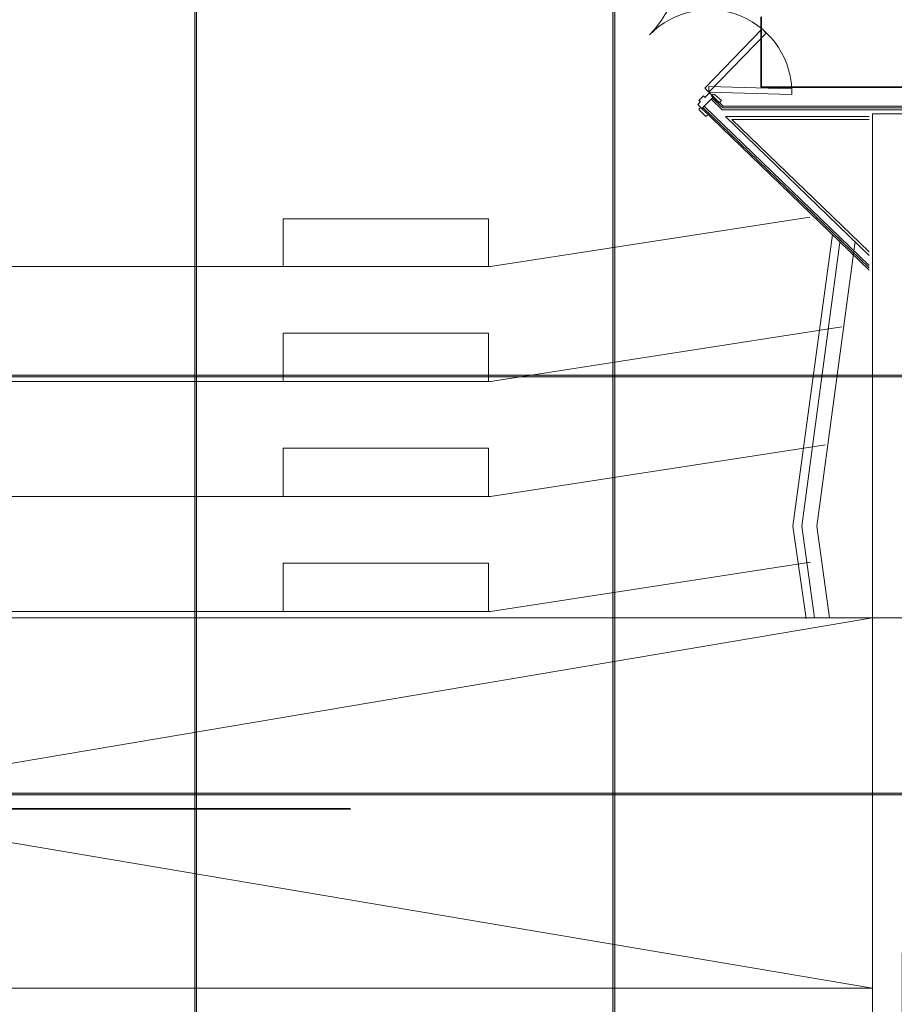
# Model space of a CAD drawing. Header units: millimetres. Extents: x 1.7 to 32.8, y 0.3 to 23.1.
# Tile 45 of 106: x 12.1 to 14.6, y 14.7 to 17.5. Entities that reach past the tile are written whole.
import ezdxf

# ---------------------------------------------------------------- set-up
doc = ezdxf.new("R2010")
doc.units = ezdxf.units.MM
doc.layers.add('PDF_Geometry', color=9, linetype='Continuous', true_color=0x808080)
doc.layers.add('PDF_Solid Fills', color=9, linetype='Continuous', true_color=0x808080)

msp = doc.modelspace()

# ---------------------------------------------------------------- hatches: boundary and pattern name
at = {"layer": 'PDF_Solid Fills', "transparency": 33554559}
for points in [[(29.8551, 16.5245), (29.8551, 16.5278), (2.9827, 16.5278), (2.9827, 16.5228), (29.8551, 16.5228)], [(29.8551, 15.3245), (29.8551, 15.3278), (2.9827, 15.3278), (2.9827, 15.3229), (29.8551, 15.3229)]]:
    msp.add_hatch(color=256, dxfattribs=at).paths.add_polyline_path(points)

# ---------------------------------------------------------------- linework, layer by layer
at = {"layer": 'PDF_Geometry', "lineweight": 5}
for points in [[(12.6257, 22.9192), (12.6257, 22.8592), (12.6206, 22.8592), (12.6206, 22.9192), (12.6206, 0.2783), (12.6257, 0.2783)], [(13.8256, 22.9176), (13.8256, 22.8592), (13.8206, 22.8592), (13.8206, 22.9176), (13.8206, 0.2783), (13.8256, 0.2783)], [(29.8551, 16.5245), (29.8551, 16.5278), (2.9827, 16.5278), (2.9827, 16.5228), (29.8551, 16.5228)], [(29.8551, 15.3245), (29.8551, 15.3278), (2.9827, 15.3278), (2.9827, 15.3229), (29.8551, 15.3229)]]:
    msp.add_lwpolyline(points, close=True, dxfattribs=at)
at = {"layer": 'PDF_Geometry', "lineweight": 18}
msp.add_lwpolyline([(14.3339, 17.3328, 0.681905), (13.9256, 17.5044, 0.410512), (13.9156, 18.0078)], format="xyb", dxfattribs=at)
at = {"layer": 'PDF_Geometry', "color": 7, "lineweight": 35}
for points in [[(16.6089, 17.3545), (14.2456, 17.3545), (14.2456, 17.5561)], [(8.2109, 15.2828), (13.0673, 15.2828)]]:
    msp.add_lwpolyline(points, dxfattribs=at)
at = {"layer": 'PDF_Geometry', "lineweight": 18}
for points in [[(14.0956, 17.3394), (14.2606, 17.5094), (14.2489, 17.5211), (14.0839, 17.3511)], [(14.0956, 17.3394), (14.3339, 17.3328), (14.3339, 17.3494), (14.0956, 17.3561)], [(14.0756, 17.2928), (14.1089, 17.3261), (14.0973, 17.3378), (14.0839, 17.3244), (14.0806, 17.3294), (14.0673, 17.3161), (14.0723, 17.3128), (14.064, 17.3044)], [(14.1256, 17.3095), (14.1039, 17.3294), (14.1073, 17.3328), (14.1106, 17.3344), (14.1123, 17.3328), (14.1323, 17.3161)], [(14.0939, 17.2761), (14.0723, 17.2961), (14.0689, 17.2928), (14.0673, 17.2911), (14.0689, 17.2878), (14.0873, 17.2695)], [(8.2908, 14.6762), (8.2908, 12.9696), (8.7307, 12.9696), (8.7307, 12.8713), (8.1824, 12.8713), (8.1824, 17.2778), (8.2908, 17.2778), (8.2908, 14.7679), (14.5656, 14.7679), (14.5656, 14.6712), (9.8258, 14.6712), (9.7258, 14.6762)], [(14.5656, 12.9696), (14.5656, 17.2778), (14.6606, 17.2778), (14.6606, 14.9862), (15.4206, 14.9862), (15.4939, 14.9812), (15.4939, 14.8695), (15.0856, 14.8695), (15.0856, 14.0345), (14.9839, 14.0345), (14.9856, 14.8695), (14.6506, 14.8695), (14.6506, 12.9696), (14.9839, 12.9696), (14.9839, 13.9162), (15.0872, 13.9162), (15.0872, 12.8713), (14.1706, 12.8713), (14.1706, 12.9696)], [(13.464, 16.8395), (13.464, 16.9761), (12.874, 16.9761), (12.874, 16.8395)], [(13.464, 16.5095), (13.464, 16.6478), (12.874, 16.6478), (12.874, 16.5095)], [(13.464, 16.1795), (13.464, 16.3178), (12.874, 16.3178), (12.874, 16.1795)], [(13.464, 15.8495), (13.464, 15.9878), (12.874, 15.9878), (12.874, 15.8495)]]:
    msp.add_lwpolyline(points, close=True, dxfattribs=at)
for points in [[(14.5556, 16.8294), (14.0756, 17.2928), (14.1089, 17.3261), (14.1373, 17.2995), (14.6823, 17.2995), (14.6823, 15.0078), (16.6505, 15.0078), (16.6505, 15.9945), (16.4139, 15.9945)], [(16.4139, 15.9995), (16.6555, 15.9995), (16.6555, 15.0029), (14.6773, 15.0029), (14.6773, 17.2944), (14.1356, 17.2944), (14.1056, 17.3228)], [(14.5556, 16.8361), (14.0789, 17.2961)], [(14.5556, 16.8428), (14.0823, 17.2995)], [(14.1023, 17.3194), (14.1339, 17.2895), (14.6723, 17.2895), (14.6723, 14.9978), (16.6605, 14.9978), (16.6605, 16.0028), (16.4139, 16.0028)], [(14.5556, 16.8711), (14.1439, 17.2695), (14.5556, 17.2695)], [(14.5556, 16.8811), (14.1623, 17.2611), (14.5556, 17.2611)], [(8.5041, 16.9761), (9.3891, 16.8395), (13.469, 16.8395), (14.3856, 16.9811)], [(14.4506, 16.9311), (14.3373, 16.0945), (14.3756, 15.8295)], [(14.4723, 16.9161), (14.3623, 16.0945), (14.3989, 15.8312)], [(14.5156, 16.9111), (14.4056, 16.0945), (14.4423, 15.8312)], [(8.3441, 16.6711), (9.3891, 16.5095), (13.469, 16.5095), (14.4773, 16.6661)], [(8.3874, 16.3345), (9.3891, 16.1795), (13.469, 16.1795), (14.4306, 16.3278)], [(8.119, 15.8312), (11.3373, 15.8312), (11.3857, 15.9662), (11.484, 15.6945), (11.534, 15.8312), (14.8522, 15.8312)], [(11.429, 15.8495), (13.469, 15.8495), (14.3873, 15.9912)], [(8.2759, 15.8312), (14.5656, 14.7679)], [(8.2759, 14.7679), (14.5656, 15.8312)]]:
    msp.add_lwpolyline(points, dxfattribs=at)
at = {"layer": 'PDF_Solid Fills', "lineweight": 5, "transparency": 33554559}
for points in [[(12.6206, 0.2783), (12.6257, 0.2783), (12.6206, 22.9192), (12.6257, 22.9192)], [(13.8206, 0.2783), (13.8256, 0.2783), (13.8206, 22.9176), (13.8256, 22.9176)]]:
    msp.add_solid(points, dxfattribs=at)

doc.saveas('drawing.dxf')
